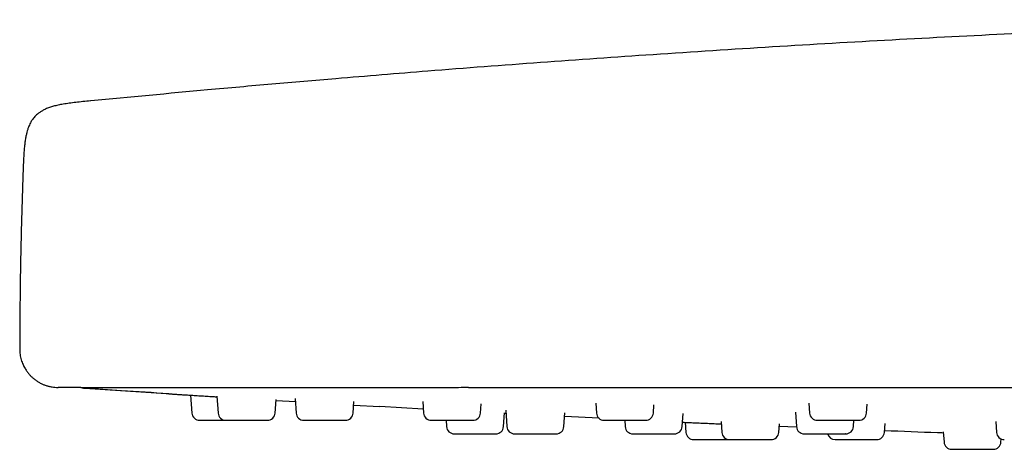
# Model space of a CAD drawing. Header units: millimetres. Extents: x 8 to 1577, y 12 to 2534.
# Tile 65 of 123: x 27 to 78, y 2398 to 2420. Entities that reach past the tile are written whole.
import ezdxf

# ---------------------------------------------------------------- set-up
doc = ezdxf.new("R2010")
doc.units = ezdxf.units.MM

msp = doc.modelspace()

# ---------------------------------------------------------------- linework, layer by layer
at = {"color": 7, "linetype": 'Continuous', "lineweight": 30}
for p, q in [((30.86, 2416.23), (30.861, 2416.23)), ((30.86, 2416.23), (30.86, 2416.23)), ((30.556, 2401.361), (30.544, 2401.36)), ((30.556, 2401.361), (37.413, 2400.914)), ((36.046, 2400.998), (36.111, 2400.07)), ((37.411, 2400.949), (37.472, 2400.07)), ((40.424, 2400.07), (40.473, 2400.773)), ((40.47, 2400.724), (41.473, 2400.663)), ((41.462, 2400.822), (41.514, 2400.07)), ((44.466, 2400.07), (44.509, 2400.675)), ((44.495, 2400.484), (45.84, 2400.405)), ((48.073, 2400.673), (48.115, 2400.07)), ((51.067, 2400.07), (51.101, 2400.558)), ((57.038, 2400.579), (57.073, 2400.07)), ((60.025, 2400.07), (60.055, 2400.495)), ((68.081, 2400.582), (68.117, 2400.07)), ((71.069, 2400.07), (71.101, 2400.525)), ((48.1, 2400.28), (45.841, 2400.407)), ((52.257, 2399.37), (52.307, 2400.092)), ((52.385, 2400.05), (52.305, 2400.054)), ((52.373, 2400.221), (52.433, 2399.37)), ((55.385, 2399.37), (55.435, 2400.081)), ((61.513, 2399.37), (61.561, 2400.051)), ((67.386, 2400.12), (67.438, 2399.37)), ((49.282, 2399.698), (49.305, 2399.37)), ((57.206, 2399.805), (55.422, 2399.892)), ((58.538, 2399.698), (58.561, 2399.37)), ((61.674, 2399.599), (61.711, 2399.07)), ((63.531, 2399.638), (63.571, 2399.07)), ((66.523, 2399.07), (66.554, 2399.513)), ((70.39, 2399.37), (70.413, 2399.698)), ((71.994, 2399.07), (72.027, 2399.54)), ((77.766, 2399.639), (77.806, 2399.07)), ((67.445, 2399.339), (66.544, 2399.376)), ((75.046, 2399.098), (75.083, 2398.57)), ((78.035, 2398.57), (78.046, 2398.731))]:
    msp.add_line(p, q, dxfattribs=at)
for centre, start, end in [((36.51, 2400.098), 184, 270), ((37.871, 2400.098), 184, 270), ((40.025, 2400.098), 270, 356), ((41.913, 2400.098), 184, 270), ((44.067, 2400.098), 270, 356), ((48.514, 2400.098), 184, 270), ((50.668, 2400.098), 270, 356), ((57.472, 2400.098), 184, 270), ((59.626, 2400.098), 270, 356), ((68.516, 2400.098), 184, 270), ((70.67, 2400.098), 270, 356), ((49.704, 2399.398), 184, 270), ((51.858, 2399.398), 270, 356), ((52.832, 2399.398), 184, 270), ((54.986, 2399.398), 270, 356), ((58.96, 2399.398), 184, 270), ((61.114, 2399.398), 270, 356), ((62.11, 2399.098), 184, 270), ((63.97, 2399.098), 184, 270), ((66.124, 2399.098), 270, 356), ((67.837, 2399.398), 184, 270), ((69.441, 2399.098), 194.648, 270), ((69.991, 2399.398), 270, 356), ((71.595, 2399.098), 270, 356), ((78.205, 2399.098), 184, 270), ((75.482, 2398.598), 184, 270), ((77.636, 2398.598), 270, 356)]:
    msp.add_arc(centre, 0.4, start, end, dxfattribs=at)
for points, knots in [([(97.187, 2420.43), (95.12, 2420.365), (90.985, 2420.233), (84.785, 2419.987), (78.587, 2419.705), (72.39, 2419.384), (66.196, 2419.025), (60.122, 2418.635), (54.17, 2418.216), (48.692, 2417.802), (45.161, 2417.508), (43.572, 2417.376)], [0, 0, 0, 0, 0.115525, 0.231056, 0.346588, 0.462119, 0.577646, 0.693164, 0.802071, 0.910971, 1, 1, 1, 1]), ([(43.572, 2417.379), (42.464, 2417.284), (40.249, 2417.096), (36.016, 2416.717), (32.89, 2416.419), (30.872, 2416.226)], [0, 0, 0, 0, 0.2617088, 0.5232452, 1, 1, 1, 1]), ([(30.86, 2416.23), (30.727, 2416.217), (30.47, 2416.192), (30.1, 2416.153), (29.761, 2416.111), (29.456, 2416.064), (29.186, 2416.012), (28.948, 2415.954), (28.733, 2415.888), (28.539, 2415.813), (28.368, 2415.729), (28.228, 2415.642), (28.112, 2415.554), (28.016, 2415.466), (27.936, 2415.38), (27.869, 2415.295), (27.813, 2415.213), (27.764, 2415.13), (27.713, 2415.033), (27.656, 2414.906), (27.605, 2414.762), (27.559, 2414.605), (27.52, 2414.44), (27.484, 2414.249), (27.452, 2414.029), (27.424, 2413.779), (27.402, 2413.498), (27.384, 2413.188), (27.369, 2412.847), (27.36, 2412.609), (27.356, 2412.486)], [0, 0, 0, 0, 0.065661, 0.126803, 0.182689, 0.233056, 0.277978, 0.317764, 0.352862, 0.388575, 0.419452, 0.44625, 0.469605, 0.490611, 0.50986, 0.52752, 0.543679, 0.558357, 0.574939, 0.597385, 0.626397, 0.650077, 0.677548, 0.709225, 0.745527, 0.786837, 0.83256, 0.883492, 0.939482, 1, 1, 1, 1]), ([(27.356, 2412.486), (27.324, 2411.477), (27.259, 2409.458), (27.203, 2406.428), (27.193, 2404.408), (27.188, 2403.398)], [0, 0, 0, 0, 0.333341, 0.666678, 1, 1, 1, 1]), ([(27.188, 2403.398), (27.192, 2403.298), (27.2, 2403.105), (27.263, 2402.831), (27.351, 2402.59), (27.456, 2402.387), (27.564, 2402.223), (27.672, 2402.087), (27.783, 2401.969), (27.903, 2401.86), (28.036, 2401.758), (28.18, 2401.666), (28.327, 2401.589), (28.454, 2401.535), (28.553, 2401.5), (28.627, 2401.477), (28.696, 2401.458), (28.777, 2401.439), (28.883, 2401.42), (29.023, 2401.402), (29.127, 2401.4), (29.184, 2401.398)], [0, 0, 0, 0, 0.095345, 0.185009, 0.267057, 0.339992, 0.402768, 0.455082, 0.505341, 0.557194, 0.610459, 0.664925, 0.720044, 0.769044, 0.796921, 0.821054, 0.842138, 0.865826, 0.90049, 0.945511, 1, 1, 1, 1]), ([(30.363, 2401.398), (30.268, 2401.398), (30.078, 2401.398), (29.84, 2401.398), (29.636, 2401.398), (29.47, 2401.398), (29.342, 2401.398), (29.25, 2401.398), (29.199, 2401.398), (29.178, 2401.398), (29.184, 2401.398), (29.184, 2401.398)], [0, 0, 0, 0, 0.125472, 0.250931, 0.376379, 0.501818, 0.62725, 0.750436, 0.873618, 0.996799, 1, 1, 1, 1]), ([(30.363, 2401.398), (30.367, 2401.398), (30.375, 2401.398), (30.387, 2401.398), (30.4, 2401.398), (30.412, 2401.398), (30.424, 2401.398), (30.438, 2401.398), (30.455, 2401.398), (30.483, 2401.398), (30.527, 2401.398), (30.595, 2401.398), (30.681, 2401.398), (30.792, 2401.398), (30.928, 2401.398), (31.09, 2401.398), (31.278, 2401.398), (31.503, 2401.398), (31.769, 2401.398), (32.081, 2401.398), (32.427, 2401.398), (32.806, 2401.398), (33.218, 2401.398), (33.661, 2401.398), (34.133, 2401.398), (34.635, 2401.398), (35.166, 2401.398), (35.725, 2401.398), (36.309, 2401.398), (36.917, 2401.398), (37.546, 2401.398), (38.197, 2401.398), (38.87, 2401.398), (39.562, 2401.398), (40.272, 2401.398), (40.999, 2401.398), (41.741, 2401.398), (42.446, 2401.398), (43.109, 2401.398), (43.729, 2401.398), (44.352, 2401.398), (44.979, 2401.398), (45.613, 2401.398), (46.155, 2401.398), (46.488, 2401.398), (46.603, 2401.398)], [0, 0, 0, 0, 0.0139657, 0.0268763, 0.038732, 0.0495329, 0.0592791, 0.0679709, 0.0784512, 0.0902082, 0.1138531, 0.1361683, 0.1594745, 0.1846058, 0.2090933, 0.2341524, 0.2591439, 0.283906, 0.3123483, 0.3407032, 0.3690315, 0.3973941, 0.4258518, 0.4542002, 0.4825109, 0.5108423, 0.5392526, 0.5677994, 0.596335, 0.6247397, 0.6530711, 0.6813876, 0.7097473, 0.7381951, 0.7665527, 0.7948811, 0.8232411, 0.8516935, 0.874185, 0.8968734, 0.9197872, 0.9420051, 0.964607, 0.9877661, 1, 1, 1, 1]), ([(30.4, 2401.398), (30.41, 2401.393), (30.441, 2401.379), (30.488, 2401.366), (30.524, 2401.362), (30.542, 2401.36)], [0, 0, 0, 0, 0.209575, 0.598956, 1, 1, 1, 1]), ([(34.911, 2401.071), (34.095, 2401.124), (32.639, 2401.219), (31.183, 2401.317), (30.542, 2401.36)], [0, 0, 0, 0, 0.559998, 1, 1, 1, 1]), ([(34.911, 2401.071), (34.914, 2401.071), (34.919, 2401.07), (34.959, 2401.068), (35.021, 2401.064), (35.119, 2401.057), (35.26, 2401.048), (35.453, 2401.036), (35.683, 2401.021), (35.944, 2401.005), (36.233, 2400.986), (36.545, 2400.967), (36.873, 2400.946), (37.165, 2400.928), (37.347, 2400.916), (37.413, 2400.912)], [0, 0, 0, 0, 0.064606, 0.129677, 0.194598, 0.259169, 0.346002, 0.431911, 0.518401, 0.605131, 0.69106, 0.777677, 0.864236, 0.950163, 1, 1, 1, 1]), ([(46.424, 2401.398), (46.756, 2401.398), (47.421, 2401.398), (48.424, 2401.4), (49.43, 2401.402), (50.101, 2401.405), (50.436, 2401.406)], [0, 0, 0, 0, 0.249822, 0.499943, 0.750091, 1, 1, 1, 1]), ([(50.442, 2401.398), (53.651, 2401.398), (60.068, 2401.398), (69.695, 2401.398), (79.322, 2401.398), (88.949, 2401.398), (98.519, 2401.398), (108.031, 2401.398), (117.486, 2401.398), (126.941, 2401.398), (136.461, 2401.398), (146.044, 2401.398), (155.693, 2401.398), (165.341, 2401.398), (174.989, 2401.398), (184.637, 2401.398), (194.285, 2401.398), (200.716, 2401.398), (203.932, 2401.398)], [0, 0, 0, 0, 0.062736, 0.125466, 0.18819, 0.25091, 0.313626, 0.375219, 0.43681, 0.498401, 0.559991, 0.62284, 0.68569, 0.748542, 0.811399, 0.87426, 0.937127, 1, 1, 1, 1]), ([(36.51, 2399.698), (36.511, 2399.698), (36.515, 2399.698), (36.541, 2399.698), (36.591, 2399.698), (36.68, 2399.698), (36.82, 2399.698), (36.963, 2399.698), (37.089, 2399.698), (37.218, 2399.698), (37.384, 2399.698), (37.565, 2399.698), (37.722, 2399.698), (37.814, 2399.698), (37.858, 2399.698), (37.861, 2399.698)], [0, 0, 0, 0, 0.068844, 0.137257, 0.20634, 0.317872, 0.429676, 0.541208, 0.596854, 0.653159, 0.756109, 0.859328, 0.928173, 0.996585, 1, 1, 1, 1]), ([(37.872, 2399.698), (37.875, 2399.698), (37.879, 2399.698), (37.917, 2399.698), (37.964, 2399.698), (38.042, 2399.698), (38.158, 2399.698), (38.326, 2399.698), (38.487, 2399.698), (38.624, 2399.698), (38.761, 2399.698), (38.933, 2399.698), (39.114, 2399.698), (39.267, 2399.698), (39.394, 2399.698), (39.538, 2399.698), (39.692, 2399.698), (39.836, 2399.698), (39.926, 2399.698), (39.978, 2399.698), (40.011, 2399.698), (40.031, 2399.698), (40.024, 2399.698), (40.024, 2399.698)], [0, 0, 0, 0, 0.055548, 0.095605, 0.135411, 0.175607, 0.240502, 0.305555, 0.37045, 0.402827, 0.435588, 0.495489, 0.555548, 0.595605, 0.635411, 0.675607, 0.740502, 0.805555, 0.87045, 0.902827, 0.935588, 0.995489, 1, 1, 1, 1]), ([(41.916, 2399.698), (41.917, 2399.698), (41.921, 2399.698), (41.967, 2399.698), (42.03, 2399.698), (42.099, 2399.698), (42.2, 2399.698), (42.342, 2399.698), (42.532, 2399.698), (42.706, 2399.698), (42.85, 2399.698), (42.991, 2399.698), (43.164, 2399.698), (43.339, 2399.698), (43.484, 2399.698), (43.6, 2399.698), (43.729, 2399.698), (43.86, 2399.698), (43.973, 2399.698), (44.035, 2399.698), (44.059, 2399.698), (44.07, 2399.698), (44.066, 2399.698), (44.066, 2399.698)], [0, 0, 0, 0, 0.0512258, 0.1115019, 0.1517041, 0.1916544, 0.2319962, 0.2971262, 0.3624154, 0.4275456, 0.4600404, 0.49292, 0.5530386, 0.6133146, 0.6535169, 0.6934672, 0.733809, 0.798939, 0.8642282, 0.9293583, 0.9618532, 0.9947328, 1, 1, 1, 1]), ([(48.515, 2399.698), (48.515, 2399.698), (48.514, 2399.698), (48.528, 2399.698), (48.567, 2399.698), (48.644, 2399.698), (48.731, 2399.698), (48.819, 2399.698), (48.941, 2399.698), (49.103, 2399.698), (49.31, 2399.698), (49.492, 2399.698), (49.639, 2399.698), (49.779, 2399.698), (49.947, 2399.698), (50.112, 2399.698), (50.244, 2399.698), (50.347, 2399.698), (50.456, 2399.698), (50.561, 2399.698), (50.637, 2399.698), (50.668, 2399.698), (50.667, 2399.698), (50.667, 2399.698)], [0, 0, 0, 0, 0.013952, 0.046713, 0.106614, 0.166673, 0.20673, 0.246536, 0.286732, 0.351627, 0.41668, 0.481575, 0.513952, 0.546713, 0.606614, 0.666673, 0.70673, 0.746536, 0.786732, 0.851627, 0.91668, 0.981575, 1, 1, 1, 1]), ([(57.478, 2399.698), (57.477, 2399.698), (57.475, 2399.698), (57.497, 2399.698), (57.534, 2399.698), (57.603, 2399.698), (57.707, 2399.698), (57.815, 2399.698), (57.921, 2399.698), (58.059, 2399.698), (58.237, 2399.698), (58.455, 2399.698), (58.639, 2399.698), (58.783, 2399.698), (58.919, 2399.698), (59.078, 2399.698), (59.227, 2399.698), (59.342, 2399.698), (59.427, 2399.698), (59.514, 2399.698), (59.587, 2399.698), (59.626, 2399.698), (59.622, 2399.698), (59.621, 2399.698)], [0, 0, 0, 0, 0.03714, 0.069517, 0.102278, 0.162179, 0.222238, 0.262295, 0.302101, 0.342297, 0.407191, 0.472245, 0.53714, 0.569517, 0.602278, 0.662179, 0.722238, 0.762295, 0.802101, 0.842297, 0.907191, 0.972245, 1, 1, 1, 1]), ([(61.529, 2399.6), (61.538, 2399.599), (61.633, 2399.595), (61.842, 2399.586), (62.151, 2399.572), (62.48, 2399.557), (62.821, 2399.542), (63.167, 2399.527), (63.409, 2399.516), (63.531, 2399.51), (63.54, 2399.51)], [0, 0, 0, 0, 0.016745, 0.177743, 0.340005, 0.502208, 0.663206, 0.825798, 0.98777, 1, 1, 1, 1]), ([(68.522, 2399.698), (68.52, 2399.698), (68.516, 2399.698), (68.548, 2399.698), (68.596, 2399.698), (68.657, 2399.698), (68.753, 2399.698), (68.881, 2399.698), (69.008, 2399.698), (69.126, 2399.698), (69.278, 2399.698), (69.466, 2399.698), (69.687, 2399.698), (69.868, 2399.698), (70.007, 2399.698), (70.134, 2399.698), (70.278, 2399.698), (70.407, 2399.698), (70.501, 2399.698), (70.567, 2399.698), (70.627, 2399.698), (70.668, 2399.698), (70.666, 2399.698), (70.665, 2399.698)], [0, 0, 0, 0, 0.027755, 0.09265, 0.125027, 0.157788, 0.217689, 0.277748, 0.317805, 0.357611, 0.397807, 0.462702, 0.527755, 0.59265, 0.625027, 0.657788, 0.717689, 0.777748, 0.817805, 0.857611, 0.897807, 0.962702, 1, 1, 1, 1]), ([(49.709, 2398.998), (49.708, 2398.998), (49.706, 2398.998), (49.729, 2398.998), (49.767, 2398.998), (49.834, 2398.998), (49.939, 2398.998), (50.096, 2398.998), (50.249, 2398.998), (50.383, 2398.998), (50.516, 2398.998), (50.687, 2398.998), (50.868, 2398.998), (51.024, 2398.998), (51.154, 2398.998), (51.303, 2398.998), (51.465, 2398.998), (51.621, 2398.998), (51.723, 2398.998), (51.784, 2398.998), (51.828, 2398.998), (51.858, 2398.998), (51.854, 2398.998), (51.853, 2398.998)], [0, 0, 0, 0, 0.032252, 0.072309, 0.112115, 0.152311, 0.217206, 0.282259, 0.347154, 0.379531, 0.412292, 0.472193, 0.532252, 0.572309, 0.612115, 0.652311, 0.717206, 0.782259, 0.847154, 0.879531, 0.912292, 0.972193, 1, 1, 1, 1]), ([(52.836, 2398.998), (52.836, 2398.998), (52.835, 2398.998), (52.871, 2398.998), (52.927, 2398.998), (52.991, 2398.998), (53.086, 2398.998), (53.222, 2398.998), (53.407, 2398.998), (53.578, 2398.998), (53.721, 2398.998), (53.861, 2398.998), (54.034, 2398.998), (54.211, 2398.998), (54.359, 2398.998), (54.478, 2398.998), (54.611, 2398.998), (54.749, 2398.998), (54.87, 2398.998), (54.939, 2398.998), (54.971, 2398.998), (54.986, 2398.998), (54.983, 2398.998), (54.982, 2398.998)], [0, 0, 0, 0, 0.036702, 0.09676, 0.136817, 0.176623, 0.216819, 0.281714, 0.346767, 0.411662, 0.444039, 0.4768, 0.536702, 0.59676, 0.636817, 0.676623, 0.716819, 0.781714, 0.846767, 0.911662, 0.944039, 0.9768, 1, 1, 1, 1]), ([(58.961, 2398.998), (58.961, 2398.998), (58.959, 2398.998), (58.971, 2398.998), (59.007, 2398.998), (59.081, 2398.998), (59.166, 2398.998), (59.253, 2398.998), (59.373, 2398.998), (59.533, 2398.998), (59.739, 2398.998), (59.92, 2398.998), (60.067, 2398.998), (60.207, 2398.998), (60.376, 2398.998), (60.542, 2398.998), (60.675, 2398.998), (60.779, 2398.998), (60.891, 2398.998), (60.998, 2398.998), (61.079, 2398.998), (61.112, 2398.998), (61.113, 2398.998), (61.113, 2398.998)], [0, 0, 0, 0, 0.00857, 0.041331, 0.101233, 0.161291, 0.201348, 0.241154, 0.28135, 0.346245, 0.411298, 0.476193, 0.50857, 0.541331, 0.601233, 0.661291, 0.701348, 0.741154, 0.78135, 0.846245, 0.911298, 0.976193, 1, 1, 1, 1]), ([(67.842, 2398.998), (67.842, 2398.998), (67.841, 2398.998), (67.864, 2398.998), (67.903, 2398.998), (67.974, 2398.998), (68.079, 2398.998), (68.189, 2398.998), (68.295, 2398.998), (68.435, 2398.998), (68.614, 2398.998), (68.832, 2398.998), (69.016, 2398.998), (69.16, 2398.998), (69.296, 2398.998), (69.454, 2398.998), (69.601, 2398.998), (69.715, 2398.998), (69.799, 2398.998), (69.885, 2398.998), (69.955, 2398.998), (69.992, 2398.998), (69.987, 2398.998), (69.986, 2398.998)], [0, 0, 0, 0, 0.040727, 0.073105, 0.105865, 0.165767, 0.225825, 0.265882, 0.305688, 0.345884, 0.410779, 0.475832, 0.540727, 0.573105, 0.605865, 0.665767, 0.725825, 0.765882, 0.805688, 0.845884, 0.910779, 0.975832, 1, 1, 1, 1]), ([(75.05, 2399.04), (74.951, 2399.043), (73.934, 2399.078), (72.917, 2399.119), (72, 2399.156)], [0, 0, 0, 0, 0.097325, 1, 1, 1, 1]), ([(62.11, 2398.698), (62.111, 2398.698), (62.115, 2398.698), (62.141, 2398.698), (62.191, 2398.698), (62.28, 2398.698), (62.42, 2398.698), (62.563, 2398.698), (62.689, 2398.698), (62.818, 2398.698), (62.984, 2398.698), (63.164, 2398.698), (63.322, 2398.698), (63.455, 2398.698), (63.611, 2398.698), (63.78, 2398.698), (63.906, 2398.698), (63.955, 2398.698), (63.959, 2398.698)], [0, 0, 0, 0, 0.053076, 0.105819, 0.159078, 0.245064, 0.33126, 0.417245, 0.460146, 0.503554, 0.582923, 0.662501, 0.715576, 0.768319, 0.821579, 0.907565, 0.99376, 1, 1, 1, 1]), ([(63.973, 2398.698), (63.972, 2398.698), (63.967, 2398.698), (63.993, 2398.698), (64.038, 2398.698), (64.095, 2398.698), (64.182, 2398.698), (64.309, 2398.698), (64.486, 2398.698), (64.652, 2398.698), (64.793, 2398.698), (64.931, 2398.698), (65.104, 2398.698), (65.283, 2398.698), (65.434, 2398.698), (65.558, 2398.698), (65.696, 2398.698), (65.842, 2398.698), (65.974, 2398.698), (66.054, 2398.698), (66.095, 2398.698), (66.119, 2398.698), (66.12, 2398.698), (66.12, 2398.698)], [0, 0, 0, 0, 0.016832, 0.07689, 0.116947, 0.156753, 0.19695, 0.261844, 0.326898, 0.391792, 0.42417, 0.456931, 0.516832, 0.57689, 0.616947, 0.656753, 0.69695, 0.761844, 0.826898, 0.891792, 0.92417, 0.956931, 1, 1, 1, 1]), ([(69.441, 2398.698), (69.441, 2398.698), (69.439, 2398.698), (69.448, 2398.698), (69.48, 2398.698), (69.55, 2398.698), (69.632, 2398.698), (69.716, 2398.698), (69.833, 2398.698), (69.992, 2398.698), (70.195, 2398.698), (70.375, 2398.698), (70.522, 2398.698), (70.663, 2398.698), (70.833, 2398.698), (71, 2398.698), (71.135, 2398.698), (71.242, 2398.698), (71.356, 2398.698), (71.467, 2398.698), (71.552, 2398.698), (71.591, 2398.698), (71.594, 2398.698), (71.595, 2398.698)], [0, 0, 0, 0, 0.001121, 0.033845, 0.093679, 0.15367, 0.193682, 0.233444, 0.273595, 0.338417, 0.403397, 0.468219, 0.50056, 0.533285, 0.593119, 0.65311, 0.693122, 0.732883, 0.773034, 0.837856, 0.902837, 0.967659, 1, 1, 1, 1]), ([(75.485, 2398.198), (75.486, 2398.198), (75.488, 2398.198), (75.52, 2398.198), (75.564, 2398.198), (75.638, 2398.198), (75.751, 2398.198), (75.915, 2398.198), (76.073, 2398.198), (76.209, 2398.198), (76.345, 2398.198), (76.517, 2398.198), (76.698, 2398.198), (76.852, 2398.198), (76.98, 2398.198), (77.126, 2398.198), (77.283, 2398.198), (77.431, 2398.198), (77.525, 2398.198), (77.58, 2398.198), (77.617, 2398.198), (77.64, 2398.198), (77.634, 2398.198), (77.633, 2398.198)], [0, 0, 0, 0, 0.047621, 0.087678, 0.127484, 0.16768, 0.232575, 0.297628, 0.362523, 0.3949, 0.427661, 0.487563, 0.547621, 0.587678, 0.627484, 0.66768, 0.732575, 0.797628, 0.862523, 0.8949, 0.927661, 0.987563, 1, 1, 1, 1])]:
    msp.add_open_spline(points, degree=3, knots=knots, dxfattribs=at)

doc.saveas('drawing.dxf')
